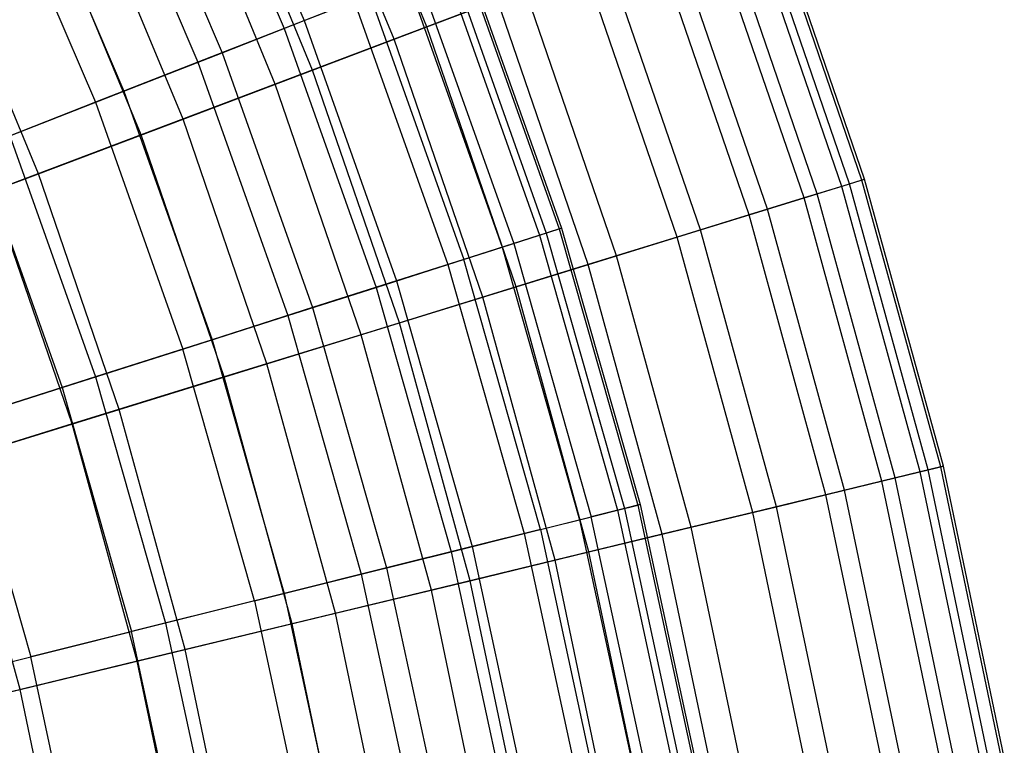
# Model space of a CAD drawing. Extents: x -8.3 to 8.8, y -6 to 6.
# Tile 151 of 177: x 4.9 to 6.1, y 1.1 to 2. Entities that reach past the tile are written whole.
import ezdxf

# ---------------------------------------------------------------- set-up
doc = ezdxf.new("R2010")
doc.units = 0
doc.header["$LTSCALE"] = 2.54
doc.layers.get('0').update_dxf_attribs({"linetype": 'CONTINUOUS'})

# ---------------------------------------------------------------- blocks, each defined once
blk = doc.blocks.new('DROPS_COLOR_A_STL')
at = {"color": 0}
for p, q in [((13.4845, 2.2865, 6.2023), (13.621, 1.9684, 6.2023)), ((13.4845, 2.2865, 6.2023), (13.621, 1.9684, 6.2023)), ((13.4601, 2.2751, 9.4778), (13.5959, 1.9585, 9.4778)), ((13.4601, 2.2751, 9.4778), (13.5959, 1.9585, 9.4778)), ((13.3844, 2.2398, 5.8505), (13.5181, 1.9281, 5.8505)), ((13.3844, 2.2398, 5.8505), (13.5181, 1.9281, 5.8505)), ((13.3548, 2.2259, 9.8277), (13.4876, 1.9162, 9.8277)), ((13.3548, 2.2259, 9.8277), (13.4876, 1.9162, 9.8277)), ((13.2646, 2.1838, 5.5063), (13.3949, 1.8799, 5.5063)), ((13.2646, 2.1838, 5.5063), (13.3949, 1.8799, 5.5063)), ((13.2298, 2.1675, 10.1697), (13.3592, 1.8659, 10.1697)), ((13.2298, 2.1675, 10.1697), (13.3592, 1.8659, 10.1697)), ((13.796, 2.0368, 8.3941), (13.9158, 1.6992, 8.3941)), ((13.796, 2.0368, 8.3941), (13.9158, 1.6992, 8.3941)), ((13.8044, 2.0402, 7.2894), (13.9244, 1.702, 7.2894)), ((13.8044, 2.0402, 7.2894), (13.9244, 1.702, 7.2894)), ((13.8202, 2.0463, 8.0263), (13.9406, 1.7071, 8.0263)), ((13.8202, 2.0463, 8.0263), (13.9406, 1.7071, 8.0263)), ((13.8231, 2.0475, 7.6576), (13.9435, 1.7081, 7.6576)), ((13.8231, 2.0475, 7.6576), (13.9435, 1.7081, 7.6576)), ((13.7644, 2.0245, 6.9232), (13.8835, 1.6889, 6.9232)), ((13.7644, 2.0245, 6.9232), (13.8835, 1.6889, 6.9232)), ((13.7503, 2.019, 8.7596), (13.8691, 1.6843, 8.7596)), ((13.7503, 2.019, 8.7596), (13.8691, 1.6843, 8.7596)), ((13.621, 1.9684, 6.2023), (13.7032, 2.0005, 6.5603)), ((13.621, 1.9684, 6.2023), (13.7032, 2.0005, 6.5603)), ((13.7032, 2.0005, 6.5603), (13.8209, 1.6689, 6.5603)), ((13.7032, 2.0005, 6.5603), (13.8209, 1.6689, 6.5603)), ((13.6836, 1.9929, 9.1213), (13.5959, 1.9585, 9.4778)), ((13.6836, 1.9929, 9.1213), (13.5959, 1.9585, 9.4778)), ((13.6836, 1.9929, 9.1213), (13.8008, 1.6625, 9.1213)), ((13.6836, 1.9929, 9.1213), (13.8008, 1.6625, 9.1213)), ((13.5181, 1.9281, 5.8505), (13.621, 1.9684, 6.2023)), ((13.5181, 1.9281, 5.8505), (13.621, 1.9684, 6.2023)), ((13.621, 1.9684, 6.2023), (13.7367, 1.6421, 6.2023)), ((13.621, 1.9684, 6.2023), (13.7367, 1.6421, 6.2023)), ((13.5959, 1.9585, 9.4778), (13.4876, 1.9162, 9.8277)), ((13.5959, 1.9585, 9.4778), (13.4876, 1.9162, 9.8277)), ((13.5959, 1.9585, 9.4778), (13.7111, 1.6339, 9.4778)), ((13.5959, 1.9585, 9.4778), (13.7111, 1.6339, 9.4778)), ((13.3949, 1.8799, 5.5063), (13.5181, 1.9281, 5.8505)), ((13.3949, 1.8799, 5.5063), (13.5181, 1.9281, 5.8505)), ((13.5181, 1.9281, 5.8505), (13.6315, 1.6085, 5.8505)), ((13.5181, 1.9281, 5.8505), (13.6315, 1.6085, 5.8505)), ((13.4876, 1.9162, 9.8277), (13.3592, 1.8659, 10.1697)), ((13.4876, 1.9162, 9.8277), (13.3592, 1.8659, 10.1697)), ((13.4876, 1.9162, 9.8277), (13.6003, 1.5985, 9.8277)), ((13.4876, 1.9162, 9.8277), (13.6003, 1.5985, 9.8277)), ((13.252, 1.824, 5.171), (13.3949, 1.8799, 5.5063)), ((13.252, 1.824, 5.171), (13.3949, 1.8799, 5.5063)), ((13.3949, 1.8799, 5.5063), (13.5055, 1.5683, 5.5063)), ((13.3949, 1.8799, 5.5063), (13.5055, 1.5683, 5.5063)), ((13.3592, 1.8659, 10.1697), (13.2111, 1.808, 10.5024)), ((13.3592, 1.8659, 10.1697), (13.2111, 1.808, 10.5024)), ((13.3592, 1.8659, 10.1697), (13.4689, 1.5566, 10.1697)), ((13.3592, 1.8659, 10.1697), (13.4689, 1.5566, 10.1697)), ((13.252, 1.824, 5.171), (13.3593, 1.5216, 5.171)), ((13.252, 1.824, 5.171), (13.3593, 1.5216, 5.171)), ((13.2111, 1.808, 10.5024), (13.3175, 1.5083, 10.5024)), ((13.2111, 1.808, 10.5024), (13.3175, 1.5083, 10.5024)), ((13.9158, 1.6992, 8.3941), (13.9406, 1.7071, 8.0263)), ((13.9158, 1.6992, 8.3941), (13.9406, 1.7071, 8.0263)), ((13.9435, 1.7081, 7.6576), (13.9244, 1.702, 7.2894)), ((13.9435, 1.7081, 7.6576), (13.9244, 1.702, 7.2894)), ((13.9406, 1.7071, 8.0263), (13.9435, 1.7081, 7.6576)), ((13.9406, 1.7071, 8.0263), (13.9435, 1.7081, 7.6576)), ((13.9406, 1.7071, 8.0263), (14.039, 1.3609, 8.0263)), ((13.9406, 1.7071, 8.0263), (14.039, 1.3609, 8.0263)), ((13.9435, 1.7081, 7.6576), (14.0419, 1.3617, 7.6576)), ((13.9435, 1.7081, 7.6576), (14.0419, 1.3617, 7.6576)), ((13.8691, 1.6843, 8.7596), (13.9158, 1.6992, 8.3941)), ((13.8691, 1.6843, 8.7596), (13.9158, 1.6992, 8.3941)), ((13.9244, 1.702, 7.2894), (13.8835, 1.6889, 6.9232)), ((13.9244, 1.702, 7.2894), (13.8835, 1.6889, 6.9232)), ((13.9158, 1.6992, 8.3941), (14.0137, 1.3546, 8.3941)), ((13.9158, 1.6992, 8.3941), (14.0137, 1.3546, 8.3941)), ((13.9244, 1.702, 7.2894), (14.0225, 1.3568, 7.2894)), ((13.9244, 1.702, 7.2894), (14.0225, 1.3568, 7.2894)), ((13.8008, 1.6625, 9.1213), (13.8691, 1.6843, 8.7596)), ((13.8008, 1.6625, 9.1213), (13.8691, 1.6843, 8.7596)), ((13.8835, 1.6889, 6.9232), (13.8209, 1.6689, 6.5603)), ((13.8835, 1.6889, 6.9232), (13.8209, 1.6689, 6.5603)), ((13.8691, 1.6843, 8.7596), (13.9662, 1.3427, 8.7596)), ((13.8691, 1.6843, 8.7596), (13.9662, 1.3427, 8.7596)), ((13.8835, 1.6889, 6.9232), (13.9808, 1.3464, 6.9232)), ((13.8835, 1.6889, 6.9232), (13.9808, 1.3464, 6.9232)), ((13.8209, 1.6689, 6.5603), (13.7367, 1.6421, 6.2023)), ((13.8209, 1.6689, 6.5603), (13.7367, 1.6421, 6.2023)), ((13.917, 1.3305, 6.5603), (13.8209, 1.6689, 6.5603)), ((13.917, 1.3305, 6.5603), (13.8209, 1.6689, 6.5603)), ((13.7111, 1.6339, 9.4778), (13.8008, 1.6625, 9.1213)), ((13.7111, 1.6339, 9.4778), (13.8008, 1.6625, 9.1213)), ((13.8008, 1.6625, 9.1213), (13.8966, 1.3253, 9.1213)), ((13.8008, 1.6625, 9.1213), (13.8966, 1.3253, 9.1213)), ((13.7367, 1.6421, 6.2023), (13.6315, 1.6085, 5.8505)), ((13.7367, 1.6421, 6.2023), (13.6315, 1.6085, 5.8505)), ((13.7367, 1.6421, 6.2023), (13.8314, 1.309, 6.2023)), ((13.7367, 1.6421, 6.2023), (13.8314, 1.309, 6.2023)), ((13.6003, 1.5985, 9.8277), (13.7111, 1.6339, 9.4778)), ((13.6003, 1.5985, 9.8277), (13.7111, 1.6339, 9.4778)), ((13.7111, 1.6339, 9.4778), (13.8052, 1.3025, 9.4778)), ((13.7111, 1.6339, 9.4778), (13.8052, 1.3025, 9.4778)), ((13.6315, 1.6085, 5.8505), (13.5055, 1.5683, 5.5063)), ((13.6315, 1.6085, 5.8505), (13.5055, 1.5683, 5.5063)), ((13.6315, 1.6085, 5.8505), (13.7242, 1.2823, 5.8505)), ((13.6315, 1.6085, 5.8505), (13.7242, 1.2823, 5.8505)), ((13.4689, 1.5566, 10.1697), (13.6003, 1.5985, 9.8277)), ((13.4689, 1.5566, 10.1697), (13.6003, 1.5985, 9.8277)), ((13.6003, 1.5985, 9.8277), (13.6924, 1.2743, 9.8277)), ((13.6003, 1.5985, 9.8277), (13.6924, 1.2743, 9.8277)), ((13.5055, 1.5683, 5.5063), (13.3593, 1.5216, 5.171)), ((13.5055, 1.5683, 5.5063), (13.3593, 1.5216, 5.171)), ((13.5055, 1.5683, 5.5063), (13.5959, 1.2502, 5.5063)), ((13.5055, 1.5683, 5.5063), (13.5959, 1.2502, 5.5063)), ((13.3175, 1.5083, 10.5024), (13.4689, 1.5566, 10.1697)), ((13.3175, 1.5083, 10.5024), (13.4689, 1.5566, 10.1697)), ((13.5586, 1.2409, 10.1697), (13.4689, 1.5566, 10.1697)), ((13.5586, 1.2409, 10.1697), (13.4689, 1.5566, 10.1697)), ((13.3593, 1.5216, 5.171), (13.1934, 1.4687, 4.846)), ((13.3593, 1.5216, 5.171), (13.1934, 1.4687, 4.846)), ((13.3593, 1.5216, 5.171), (13.447, 1.213, 5.171)), ((13.3593, 1.5216, 5.171), (13.447, 1.213, 5.171)), ((13.1465, 1.4537, 10.8245), (13.3175, 1.5083, 10.5024)), ((13.1465, 1.4537, 10.8245), (13.3175, 1.5083, 10.5024)), ((13.3175, 1.5083, 10.5024), (13.4044, 1.2024, 10.5024)), ((13.3175, 1.5083, 10.5024), (13.4044, 1.2024, 10.5024)), ((13.1934, 1.4687, 4.846), (13.278, 1.1708, 4.846)), ((13.1934, 1.4687, 4.846), (13.278, 1.1708, 4.846)), ((14.0137, 1.3546, 8.3941), (14.039, 1.3609, 8.0263)), ((14.0137, 1.3546, 8.3941), (14.039, 1.3609, 8.0263)), ((14.0419, 1.3617, 7.6576), (14.0225, 1.3568, 7.2894)), ((14.0419, 1.3617, 7.6576), (14.0225, 1.3568, 7.2894)), ((14.039, 1.3609, 8.0263), (14.0419, 1.3617, 7.6576)), ((14.039, 1.3609, 8.0263), (14.0419, 1.3617, 7.6576)), ((14.039, 1.3609, 8.0263), (14.115, 1.0091, 8.0263)), ((14.039, 1.3609, 8.0263), (14.115, 1.0091, 8.0263)), ((14.0419, 1.3617, 7.6576), (14.118, 1.0096, 7.6576)), ((14.0419, 1.3617, 7.6576), (14.118, 1.0096, 7.6576)), ((13.917, 1.3305, 6.5603), (13.9808, 1.3464, 6.9232)), ((13.917, 1.3305, 6.5603), (13.9808, 1.3464, 6.9232)), ((13.9662, 1.3427, 8.7596), (14.0137, 1.3546, 8.3941)), ((13.9662, 1.3427, 8.7596), (14.0137, 1.3546, 8.3941)), ((14.0225, 1.3568, 7.2894), (13.9808, 1.3464, 6.9232)), ((14.0225, 1.3568, 7.2894), (13.9808, 1.3464, 6.9232)), ((14.056, 0.9983, 6.9232), (13.9808, 1.3464, 6.9232)), ((14.056, 0.9983, 6.9232), (13.9808, 1.3464, 6.9232)), ((14.0137, 1.3546, 8.3941), (14.0894, 1.0044, 8.3941)), ((14.0137, 1.3546, 8.3941), (14.0894, 1.0044, 8.3941)), ((14.0225, 1.3568, 7.2894), (14.0983, 1.0061, 7.2894)), ((14.0225, 1.3568, 7.2894), (14.0983, 1.0061, 7.2894)), ((13.8966, 1.3253, 9.1213), (13.9662, 1.3427, 8.7596)), ((13.8966, 1.3253, 9.1213), (13.9662, 1.3427, 8.7596)), ((13.9662, 1.3427, 8.7596), (14.0412, 0.9956, 8.7596)), ((13.9662, 1.3427, 8.7596), (14.0412, 0.9956, 8.7596)), ((13.8052, 1.3025, 9.4778), (13.8966, 1.3253, 9.1213)), ((13.8052, 1.3025, 9.4778), (13.8966, 1.3253, 9.1213)), ((13.917, 1.3305, 6.5603), (13.8314, 1.309, 6.2023)), ((13.917, 1.3305, 6.5603), (13.8314, 1.309, 6.2023)), ((13.8966, 1.3253, 9.1213), (13.9706, 0.9827, 9.1213)), ((13.8966, 1.3253, 9.1213), (13.9706, 0.9827, 9.1213)), ((13.917, 1.3305, 6.5603), (13.9913, 0.9865, 6.5603)), ((13.917, 1.3305, 6.5603), (13.9913, 0.9865, 6.5603)), ((13.8314, 1.309, 6.2023), (13.7242, 1.2823, 5.8505)), ((13.8314, 1.309, 6.2023), (13.7242, 1.2823, 5.8505)), ((13.8314, 1.309, 6.2023), (13.9045, 0.9706, 6.2023)), ((13.8314, 1.309, 6.2023), (13.9045, 0.9706, 6.2023)), ((13.6924, 1.2743, 9.8277), (13.8052, 1.3025, 9.4778)), ((13.6924, 1.2743, 9.8277), (13.8052, 1.3025, 9.4778)), ((13.8052, 1.3025, 9.4778), (13.878, 0.9658, 9.4778)), ((13.8052, 1.3025, 9.4778), (13.878, 0.9658, 9.4778)), ((13.5586, 1.2409, 10.1697), (13.6924, 1.2743, 9.8277)), ((13.5586, 1.2409, 10.1697), (13.6924, 1.2743, 9.8277)), ((13.7242, 1.2823, 5.8505), (13.5959, 1.2502, 5.5063)), ((13.7242, 1.2823, 5.8505), (13.5959, 1.2502, 5.5063)), ((13.6924, 1.2743, 9.8277), (13.7636, 0.9449, 9.8277)), ((13.6924, 1.2743, 9.8277), (13.7636, 0.9449, 9.8277)), ((13.7242, 1.2823, 5.8505), (13.7958, 0.9508, 5.8505)), ((13.7242, 1.2823, 5.8505), (13.7958, 0.9508, 5.8505)), ((13.5959, 1.2502, 5.5063), (13.447, 1.213, 5.171)), ((13.5959, 1.2502, 5.5063), (13.447, 1.213, 5.171)), ((13.5959, 1.2502, 5.5063), (13.6657, 0.927, 5.5063)), ((13.5959, 1.2502, 5.5063), (13.6657, 0.927, 5.5063)), ((13.5586, 1.2409, 10.1697), (13.4044, 1.2024, 10.5024)), ((13.5586, 1.2409, 10.1697), (13.4044, 1.2024, 10.5024)), ((13.5586, 1.2409, 10.1697), (13.6279, 0.9201, 10.1697)), ((13.5586, 1.2409, 10.1697), (13.6279, 0.9201, 10.1697)), ((13.447, 1.213, 5.171), (13.278, 1.1708, 4.846)), ((13.447, 1.213, 5.171), (13.278, 1.1708, 4.846)), ((13.447, 1.213, 5.171), (13.5147, 0.8994, 5.171)), ((13.447, 1.213, 5.171), (13.5147, 0.8994, 5.171)), ((13.2303, 1.1589, 10.8245), (13.4044, 1.2024, 10.5024)), ((13.2303, 1.1589, 10.8245), (13.4044, 1.2024, 10.5024)), ((13.4715, 0.8915, 10.5024), (13.4044, 1.2024, 10.5024)), ((13.4715, 0.8915, 10.5024), (13.4044, 1.2024, 10.5024)), ((13.0897, 1.1238, 4.5325), (13.278, 1.1708, 4.846)), ((13.0897, 1.1238, 4.5325), (13.278, 1.1708, 4.846)), ((13.3434, 0.8681, 4.846), (13.278, 1.1708, 4.846)), ((13.3434, 0.8681, 4.846), (13.278, 1.1708, 4.846))]:
    blk.add_line(p, q, dxfattribs=at)
blk = doc.blocks.new('GROUP_1')
at = {"color": 0}
for p, q in [((13.6895, 7.9591, 3.6996), (13.5576, 8.2775, 3.6996)), ((13.6895, 7.9591, 3.6996), (13.5576, 8.2775, 3.6996)), ((13.6486, 7.9436, 8.403), (13.5177, 8.2595, 8.403)), ((13.6486, 7.9436, 8.403), (13.5177, 8.2595, 8.403)), ((13.5463, 7.9049, 3.3609), (13.418, 8.2145, 3.3609)), ((13.5463, 7.9049, 3.3609), (13.418, 8.2145, 3.3609)), ((13.4995, 7.8872, 8.7389), (13.3724, 8.194, 8.7389)), ((13.4995, 7.8872, 8.7389), (13.3724, 8.194, 8.7389)), ((13.3838, 7.8434, 3.0323), (13.2596, 8.1431, 3.0323)), ((13.3838, 7.8434, 3.0323), (13.2596, 8.1431, 3.0323)), ((13.3313, 7.8236, 9.0642), (13.2085, 8.12, 9.0642)), ((13.3313, 7.8236, 9.0642), (13.2085, 8.12, 9.0642)), ((14.2095, 7.759, 6.6124), (14.089, 8.1102, 6.6124)), ((14.2095, 7.759, 6.6124), (14.089, 8.1102, 6.6124)), ((14.2194, 7.7621, 5.4987), (14.0987, 8.1138, 5.4987)), ((14.2194, 7.7621, 5.4987), (14.0987, 8.1138, 5.4987)), ((14.2348, 7.7668, 6.2416), (14.1138, 8.1195, 6.2416)), ((14.2348, 7.7668, 6.2416), (14.1138, 8.1195, 6.2416)), ((14.2381, 7.7679, 5.8699), (14.117, 8.1208, 5.8699)), ((14.2381, 7.7679, 5.8699), (14.117, 8.1208, 5.8699)), ((14.1788, 7.7495, 5.1294), (14.0589, 8.0988, 5.1294)), ((14.1788, 7.7495, 5.1294), (14.0589, 8.0988, 5.1294)), ((14.1623, 7.7445, 6.9808), (14.0428, 8.0927, 6.9808)), ((14.1623, 7.7445, 6.9808), (14.0428, 8.0927, 6.9808)), ((14.1164, 7.7303, 4.7635), (13.9978, 8.0757, 4.7635)), ((14.1164, 7.7303, 4.7635), (13.9978, 8.0757, 4.7635)), ((13.2025, 7.7749, 2.715), (13.083, 8.0634, 2.715)), ((13.2025, 7.7749, 2.715), (13.083, 8.0634, 2.715)), ((14.0934, 7.7232, 7.3455), (13.9754, 8.0672, 7.3455)), ((14.0934, 7.7232, 7.3455), (13.9754, 8.0672, 7.3455)), ((14.0324, 7.7044, 4.4023), (13.9157, 8.0446, 4.4023)), ((14.0324, 7.7044, 4.4023), (13.9157, 8.0446, 4.4023)), ((14.0031, 7.6953, 7.705), (13.887, 8.0338, 7.705)), ((14.0031, 7.6953, 7.705), (13.887, 8.0338, 7.705)), ((13.6895, 7.9591, 3.6996), (13.8128, 8.0057, 4.0472)), ((13.6895, 7.9591, 3.6996), (13.8128, 8.0057, 4.0472)), ((13.9273, 7.6719, 4.0472), (13.8128, 8.0057, 4.0472)), ((13.9273, 7.6719, 4.0472), (13.8128, 8.0057, 4.0472)), ((13.7779, 7.9925, 8.058), (13.6486, 7.9436, 8.403)), ((13.7779, 7.9925, 8.058), (13.6486, 7.9436, 8.403)), ((13.8916, 7.6609, 8.058), (13.7779, 7.9925, 8.058)), ((13.8916, 7.6609, 8.058), (13.7779, 7.9925, 8.058)), ((13.5463, 7.9049, 3.3609), (13.6895, 7.9591, 3.6996)), ((13.5463, 7.9049, 3.3609), (13.6895, 7.9591, 3.6996)), ((13.8013, 7.633, 3.6996), (13.6895, 7.9591, 3.6996)), ((13.8013, 7.633, 3.6996), (13.6895, 7.9591, 3.6996)), ((13.6486, 7.9436, 8.403), (13.4995, 7.8872, 8.7389)), ((13.6486, 7.9436, 8.403), (13.4995, 7.8872, 8.7389)), ((13.7595, 7.6201, 8.403), (13.6486, 7.9436, 8.403)), ((13.7595, 7.6201, 8.403), (13.6486, 7.9436, 8.403)), ((13.3838, 7.8434, 3.0323), (13.5463, 7.9049, 3.3609)), ((13.3838, 7.8434, 3.0323), (13.5463, 7.9049, 3.3609)), ((13.6551, 7.5879, 3.3609), (13.5463, 7.9049, 3.3609)), ((13.6551, 7.5879, 3.3609), (13.5463, 7.9049, 3.3609)), ((13.4995, 7.8872, 8.7389), (13.3313, 7.8236, 9.0642)), ((13.4995, 7.8872, 8.7389), (13.3313, 7.8236, 9.0642)), ((13.6073, 7.5731, 8.7389), (13.4995, 7.8872, 8.7389)), ((13.6073, 7.5731, 8.7389), (13.4995, 7.8872, 8.7389)), ((13.2025, 7.7749, 2.715), (13.3838, 7.8434, 3.0323)), ((13.2025, 7.7749, 2.715), (13.3838, 7.8434, 3.0323)), ((13.489, 7.5366, 3.0323), (13.3838, 7.8434, 3.0323)), ((13.489, 7.5366, 3.0323), (13.3838, 7.8434, 3.0323)), ((13.3313, 7.8236, 9.0642), (13.1446, 7.7529, 9.3777)), ((13.3313, 7.8236, 9.0642), (13.1446, 7.7529, 9.3777)), ((13.4354, 7.5201, 9.0642), (13.3313, 7.8236, 9.0642)), ((13.4354, 7.5201, 9.0642), (13.3313, 7.8236, 9.0642)), ((13.0032, 7.6995, 2.4104), (13.2025, 7.7749, 2.715)), ((13.0032, 7.6995, 2.4104), (13.2025, 7.7749, 2.715)), ((13.3038, 7.4795, 2.715), (13.2025, 7.7749, 2.715)), ((13.3038, 7.4795, 2.715), (13.2025, 7.7749, 2.715)), ((14.2348, 7.7668, 6.2416), (14.2095, 7.759, 6.6124)), ((14.2348, 7.7668, 6.2416), (14.2095, 7.759, 6.6124)), ((14.2194, 7.7621, 5.4987), (14.2381, 7.7679, 5.8699)), ((14.2194, 7.7621, 5.4987), (14.2381, 7.7679, 5.8699)), ((14.2381, 7.7679, 5.8699), (14.2348, 7.7668, 6.2416)), ((14.2381, 7.7679, 5.8699), (14.2348, 7.7668, 6.2416)), ((14.3336, 7.4073, 6.2416), (14.2348, 7.7668, 6.2416)), ((14.3336, 7.4073, 6.2416), (14.2348, 7.7668, 6.2416)), ((14.337, 7.4081, 5.8699), (14.2381, 7.7679, 5.8699)), ((14.337, 7.4081, 5.8699), (14.2381, 7.7679, 5.8699)), ((13.2447, 7.4612, 9.3777), (13.1446, 7.7529, 9.3777)), ((13.2447, 7.4612, 9.3777), (13.1446, 7.7529, 9.3777)), ((14.2095, 7.759, 6.6124), (14.1623, 7.7445, 6.9808)), ((14.2095, 7.759, 6.6124), (14.1623, 7.7445, 6.9808)), ((14.1788, 7.7495, 5.1294), (14.2194, 7.7621, 5.4987)), ((14.1788, 7.7495, 5.1294), (14.2194, 7.7621, 5.4987)), ((14.3079, 7.4011, 6.6124), (14.2095, 7.759, 6.6124)), ((14.3079, 7.4011, 6.6124), (14.2095, 7.759, 6.6124)), ((14.318, 7.4035, 5.4987), (14.2194, 7.7621, 5.4987)), ((14.318, 7.4035, 5.4987), (14.2194, 7.7621, 5.4987)), ((14.1623, 7.7445, 6.9808), (14.0934, 7.7232, 7.3455)), ((14.1623, 7.7445, 6.9808), (14.0934, 7.7232, 7.3455)), ((14.1164, 7.7303, 4.7635), (14.1788, 7.7495, 5.1294)), ((14.1164, 7.7303, 4.7635), (14.1788, 7.7495, 5.1294)), ((14.2599, 7.3895, 6.9808), (14.1623, 7.7445, 6.9808)), ((14.2599, 7.3895, 6.9808), (14.1623, 7.7445, 6.9808)), ((14.2766, 7.3935, 5.1294), (14.1788, 7.7495, 5.1294)), ((14.2766, 7.3935, 5.1294), (14.1788, 7.7495, 5.1294)), ((14.0324, 7.7044, 4.4023), (14.1164, 7.7303, 4.7635)), ((14.0324, 7.7044, 4.4023), (14.1164, 7.7303, 4.7635)), ((14.2132, 7.3782, 4.7635), (14.1164, 7.7303, 4.7635)), ((14.2132, 7.3782, 4.7635), (14.1164, 7.7303, 4.7635)), ((14.0934, 7.7232, 7.3455), (14.0031, 7.6953, 7.705)), ((14.0934, 7.7232, 7.3455), (14.0031, 7.6953, 7.705)), ((14.1898, 7.3725, 7.3455), (14.0934, 7.7232, 7.3455)), ((14.1898, 7.3725, 7.3455), (14.0934, 7.7232, 7.3455)), ((13.9273, 7.6719, 4.0472), (14.0324, 7.7044, 4.4023)), ((13.9273, 7.6719, 4.0472), (14.0324, 7.7044, 4.4023)), ((14.1278, 7.3575, 4.4023), (14.0324, 7.7044, 4.4023)), ((14.1278, 7.3575, 4.4023), (14.0324, 7.7044, 4.4023)), ((14.0031, 7.6953, 7.705), (13.8916, 7.6609, 8.058)), ((14.0031, 7.6953, 7.705), (13.8916, 7.6609, 8.058)), ((14.0979, 7.3503, 7.705), (14.0031, 7.6953, 7.705)), ((14.0979, 7.3503, 7.705), (14.0031, 7.6953, 7.705)), ((13.8013, 7.633, 3.6996), (13.9273, 7.6719, 4.0472)), ((13.8013, 7.633, 3.6996), (13.9273, 7.6719, 4.0472)), ((14.0208, 7.3317, 4.0472), (13.9273, 7.6719, 4.0472)), ((14.0208, 7.3317, 4.0472), (13.9273, 7.6719, 4.0472)), ((13.8916, 7.6609, 8.058), (13.7595, 7.6201, 8.403)), ((13.8916, 7.6609, 8.058), (13.7595, 7.6201, 8.403)), ((13.9846, 7.3229, 8.058), (13.8916, 7.6609, 8.058)), ((13.9846, 7.3229, 8.058), (13.8916, 7.6609, 8.058)), ((13.6551, 7.5879, 3.3609), (13.8013, 7.633, 3.6996)), ((13.6551, 7.5879, 3.3609), (13.8013, 7.633, 3.6996)), ((13.8927, 7.3007, 3.6996), (13.8013, 7.633, 3.6996)), ((13.8927, 7.3007, 3.6996), (13.8013, 7.633, 3.6996)), ((13.7595, 7.6201, 8.403), (13.6073, 7.5731, 8.7389)), ((13.7595, 7.6201, 8.403), (13.6073, 7.5731, 8.7389)), ((13.8502, 7.2904, 8.403), (13.7595, 7.6201, 8.403)), ((13.8502, 7.2904, 8.403), (13.7595, 7.6201, 8.403)), ((13.489, 7.5366, 3.0323), (13.6551, 7.5879, 3.3609)), ((13.489, 7.5366, 3.0323), (13.6551, 7.5879, 3.3609)), ((13.7439, 7.2647, 3.3609), (13.6551, 7.5879, 3.3609)), ((13.7439, 7.2647, 3.3609), (13.6551, 7.5879, 3.3609)), ((13.6073, 7.5731, 8.7389), (13.4354, 7.5201, 9.0642)), ((13.6073, 7.5731, 8.7389), (13.4354, 7.5201, 9.0642)), ((13.6953, 7.253, 8.7389), (13.6073, 7.5731, 8.7389)), ((13.6953, 7.253, 8.7389), (13.6073, 7.5731, 8.7389)), ((13.3038, 7.4795, 2.715), (13.489, 7.5366, 3.0323)), ((13.3038, 7.4795, 2.715), (13.489, 7.5366, 3.0323)), ((13.575, 7.2239, 3.0323), (13.489, 7.5366, 3.0323)), ((13.575, 7.2239, 3.0323), (13.489, 7.5366, 3.0323)), ((13.4354, 7.5201, 9.0642), (13.2447, 7.4612, 9.3777)), ((13.4354, 7.5201, 9.0642), (13.2447, 7.4612, 9.3777)), ((13.5205, 7.2107, 9.0642), (13.4354, 7.5201, 9.0642)), ((13.5205, 7.2107, 9.0642), (13.4354, 7.5201, 9.0642)), ((13.1003, 7.4166, 2.4104), (13.3038, 7.4795, 2.715)), ((13.1003, 7.4166, 2.4104), (13.3038, 7.4795, 2.715)), ((13.3866, 7.1783, 2.715), (13.3038, 7.4795, 2.715)), ((13.3866, 7.1783, 2.715), (13.3038, 7.4795, 2.715)), ((13.2447, 7.4612, 9.3777), (13.0357, 7.3967, 9.6783)), ((13.2447, 7.4612, 9.3777), (13.0357, 7.3967, 9.6783)), ((13.3264, 7.1638, 9.3777), (13.2447, 7.4612, 9.3777)), ((13.3264, 7.1638, 9.3777), (13.2447, 7.4612, 9.3777)), ((13.1795, 7.1283, 2.4104), (13.1003, 7.4166, 2.4104)), ((13.1795, 7.1283, 2.4104), (13.1003, 7.4166, 2.4104)), ((14.3336, 7.4073, 6.2416), (14.3079, 7.4011, 6.6124)), ((14.3336, 7.4073, 6.2416), (14.3079, 7.4011, 6.6124)), ((14.318, 7.4035, 5.4987), (14.337, 7.4081, 5.8699)), ((14.318, 7.4035, 5.4987), (14.337, 7.4081, 5.8699)), ((14.337, 7.4081, 5.8699), (14.3336, 7.4073, 6.2416)), ((14.337, 7.4081, 5.8699), (14.3336, 7.4073, 6.2416)), ((14.4099, 7.0423, 6.2416), (14.3336, 7.4073, 6.2416)), ((14.4099, 7.0423, 6.2416), (14.3336, 7.4073, 6.2416)), ((14.4133, 7.0429, 5.8699), (14.337, 7.4081, 5.8699)), ((14.4133, 7.0429, 5.8699), (14.337, 7.4081, 5.8699)), ((14.2132, 7.3782, 4.7635), (14.2766, 7.3935, 5.1294)), ((14.2132, 7.3782, 4.7635), (14.2766, 7.3935, 5.1294)), ((14.3079, 7.4011, 6.6124), (14.2599, 7.3895, 6.9808)), ((14.3079, 7.4011, 6.6124), (14.2599, 7.3895, 6.9808)), ((14.2766, 7.3935, 5.1294), (14.318, 7.4035, 5.4987)), ((14.2766, 7.3935, 5.1294), (14.318, 7.4035, 5.4987)), ((14.3522, 7.0321, 5.1294), (14.2766, 7.3935, 5.1294)), ((14.3522, 7.0321, 5.1294), (14.2766, 7.3935, 5.1294)), ((14.3839, 7.0377, 6.6124), (14.3079, 7.4011, 6.6124)), ((14.3839, 7.0377, 6.6124), (14.3079, 7.4011, 6.6124)), ((14.3941, 7.0395, 5.4987), (14.318, 7.4035, 5.4987)), ((14.3941, 7.0395, 5.4987), (14.318, 7.4035, 5.4987)), ((14.2599, 7.3895, 6.9808), (14.1898, 7.3725, 7.3455)), ((14.2599, 7.3895, 6.9808), (14.1898, 7.3725, 7.3455)), ((14.3353, 7.0291, 6.9808), (14.2599, 7.3895, 6.9808)), ((14.3353, 7.0291, 6.9808), (14.2599, 7.3895, 6.9808)), ((14.1898, 7.3725, 7.3455), (14.0979, 7.3503, 7.705)), ((14.1898, 7.3725, 7.3455), (14.0979, 7.3503, 7.705)), ((14.1278, 7.3575, 4.4023), (14.2132, 7.3782, 4.7635)), ((14.1278, 7.3575, 4.4023), (14.2132, 7.3782, 4.7635)), ((14.2643, 7.0165, 7.3455), (14.1898, 7.3725, 7.3455)), ((14.2643, 7.0165, 7.3455), (14.1898, 7.3725, 7.3455)), ((14.2879, 7.0207, 4.7635), (14.2132, 7.3782, 4.7635)), ((14.2879, 7.0207, 4.7635), (14.2132, 7.3782, 4.7635)), ((14.0208, 7.3317, 4.0472), (14.1278, 7.3575, 4.4023)), ((14.0208, 7.3317, 4.0472), (14.1278, 7.3575, 4.4023)), ((14.2014, 7.0054, 4.4023), (14.1278, 7.3575, 4.4023)), ((14.2014, 7.0054, 4.4023), (14.1278, 7.3575, 4.4023)), ((14.0979, 7.3503, 7.705), (13.9846, 7.3229, 8.058)), ((14.0979, 7.3503, 7.705), (13.9846, 7.3229, 8.058)), ((14.1712, 7.0001, 7.705), (14.0979, 7.3503, 7.705)), ((14.1712, 7.0001, 7.705), (14.0979, 7.3503, 7.705)), ((13.9846, 7.3229, 8.058), (13.8502, 7.2904, 8.403)), ((13.9846, 7.3229, 8.058), (13.8502, 7.2904, 8.403)), ((13.8927, 7.3007, 3.6996), (14.0208, 7.3317, 4.0472)), ((13.8927, 7.3007, 3.6996), (14.0208, 7.3317, 4.0472)), ((14.0563, 6.9798, 8.058), (13.9846, 7.3229, 8.058)), ((14.0563, 6.9798, 8.058), (13.9846, 7.3229, 8.058)), ((14.093, 6.9862, 4.0472), (14.0208, 7.3317, 4.0472)), ((14.093, 6.9862, 4.0472), (14.0208, 7.3317, 4.0472)), ((13.7439, 7.2647, 3.3609), (13.8927, 7.3007, 3.6996)), ((13.7439, 7.2647, 3.3609), (13.8927, 7.3007, 3.6996)), ((13.9632, 6.9633, 3.6996), (13.8927, 7.3007, 3.6996)), ((13.9632, 6.9633, 3.6996), (13.8927, 7.3007, 3.6996)), ((13.8502, 7.2904, 8.403), (13.6953, 7.253, 8.7389)), ((13.8502, 7.2904, 8.403), (13.6953, 7.253, 8.7389)), ((13.9202, 6.9557, 8.403), (13.8502, 7.2904, 8.403)), ((13.9202, 6.9557, 8.403), (13.8502, 7.2904, 8.403)), ((13.575, 7.2239, 3.0323), (13.7439, 7.2647, 3.3609)), ((13.575, 7.2239, 3.0323), (13.7439, 7.2647, 3.3609)), ((13.8125, 6.9366, 3.3609), (13.7439, 7.2647, 3.3609)), ((13.8125, 6.9366, 3.3609), (13.7439, 7.2647, 3.3609)), ((13.6953, 7.253, 8.7389), (13.5205, 7.2107, 9.0642)), ((13.6953, 7.253, 8.7389), (13.5205, 7.2107, 9.0642)), ((13.7632, 6.9279, 8.7389), (13.6953, 7.253, 8.7389)), ((13.7632, 6.9279, 8.7389), (13.6953, 7.253, 8.7389)), ((13.3866, 7.1783, 2.715), (13.575, 7.2239, 3.0323)), ((13.3866, 7.1783, 2.715), (13.575, 7.2239, 3.0323)), ((13.6414, 6.9064, 3.0323), (13.575, 7.2239, 3.0323)), ((13.6414, 6.9064, 3.0323), (13.575, 7.2239, 3.0323)), ((13.5205, 7.2107, 9.0642), (13.3264, 7.1638, 9.3777)), ((13.5205, 7.2107, 9.0642), (13.3264, 7.1638, 9.3777)), ((13.5861, 6.8966, 9.0642), (13.5205, 7.2107, 9.0642)), ((13.5861, 6.8966, 9.0642), (13.5205, 7.2107, 9.0642)), ((13.1795, 7.1283, 2.4104), (13.3866, 7.1783, 2.715)), ((13.1795, 7.1283, 2.4104), (13.3866, 7.1783, 2.715)), ((13.4505, 6.8727, 2.715), (13.3866, 7.1783, 2.715)), ((13.4505, 6.8727, 2.715), (13.3866, 7.1783, 2.715)), ((13.3264, 7.1638, 9.3777), (13.1139, 7.1124, 9.6783)), ((13.3264, 7.1638, 9.3777), (13.1139, 7.1124, 9.6783)), ((13.3895, 6.8619, 9.3777), (13.3264, 7.1638, 9.3777)), ((13.3895, 6.8619, 9.3777), (13.3264, 7.1638, 9.3777)), ((12.9545, 7.0739, 2.1196), (13.1795, 7.1283, 2.4104)), ((12.9545, 7.0739, 2.1196), (13.1795, 7.1283, 2.4104)), ((13.2407, 6.8356, 2.4104), (13.1795, 7.1283, 2.4104)), ((13.2407, 6.8356, 2.4104), (13.1795, 7.1283, 2.4104))]:
    blk.add_line(p, q, dxfattribs=at)
blk.add_blockref('DROPS_COLOR_A_STL', (-0.0852, 5.9985, -1.8001), dxfattribs=at)

msp = doc.modelspace()

# ---------------------------------------------------------------- block references
at = {"color": 0}
msp.add_blockref('GROUP_1', (-8.3148, -5.9985, 1.8001), dxfattribs=at)

doc.saveas('drawing.dxf')
